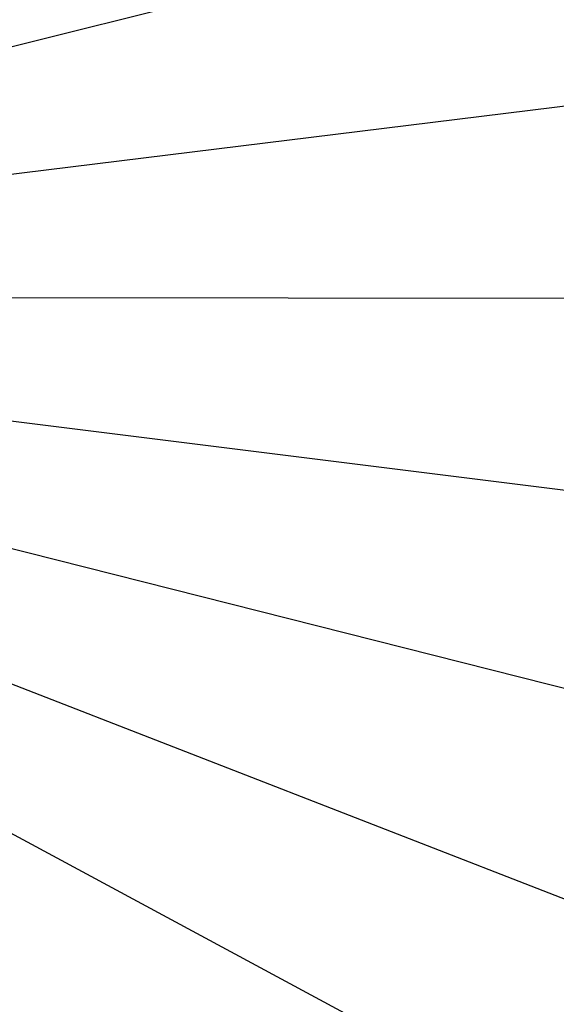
# Model space of a CAD drawing. Extents: x 0.1 to 26.5, y -19.1 to 0.
# Tile 140 of 256: x 13.667 to 13.857, y -12.028 to -11.681. Entities that reach past the tile are written whole.
import ezdxf

# ---------------------------------------------------------------- set-up
doc = ezdxf.new("R2010")
doc.units = 0
doc.header["$LTSCALE"] = 2.54
doc.layers.get('0').update_dxf_attribs({"linetype": 'CONTINUOUS'})

# ---------------------------------------------------------------- blocks, each defined once
blk = doc.blocks.new('7777_STL')
at = {"color": 0}
for p, q in [((13.63341, -11.69811, 37.93687), (13.95099, -11.61856, 37.89396)), ((13.63341, -11.69811, 37.93687), (13.95099, -11.61856, 37.89396)), ((13.64084, -11.73808, 37.93687), (13.9658, -11.69816, 37.89396)), ((13.64084, -11.73808, 37.93687), (13.9658, -11.69816, 37.89396)), ((13.6433, -11.77866, 37.93687), (13.9707, -11.77897, 37.89396)), ((13.6433, -11.77866, 37.93687), (13.9707, -11.77897, 37.89396)), ((13.64076, -11.81923, 37.93687), (13.96564, -11.85978, 37.89396)), ((13.64076, -11.81923, 37.93687), (13.96564, -11.85978, 37.89396)), ((13.63325, -11.85918, 37.93687), (13.95069, -11.93935, 37.89396)), ((13.63325, -11.85918, 37.93687), (13.95069, -11.93935, 37.89396)), ((13.62089, -11.89791, 37.93687), (13.92607, -12.01647, 37.89396)), ((13.62089, -11.89791, 37.93687), (13.92607, -12.01647, 37.89396)), ((13.60387, -11.93482, 37.93687), (13.89216, -12.08999, 37.89396)), ((13.60387, -11.93482, 37.93687), (13.89216, -12.08999, 37.89396))]:
    blk.add_line(p, q, dxfattribs=at)
blk = doc.blocks.new('GROUP_2')
at = {"color": 0}
blk.add_blockref('7777_STL', (-0.13159, 19.10373, -0.15965), dxfattribs=at)

msp = doc.modelspace()

# ---------------------------------------------------------------- block references
at = {"color": 0}
msp.add_blockref('GROUP_2', (0.13159, -19.10373, 0.15965), dxfattribs=at)

doc.saveas('drawing.dxf')
